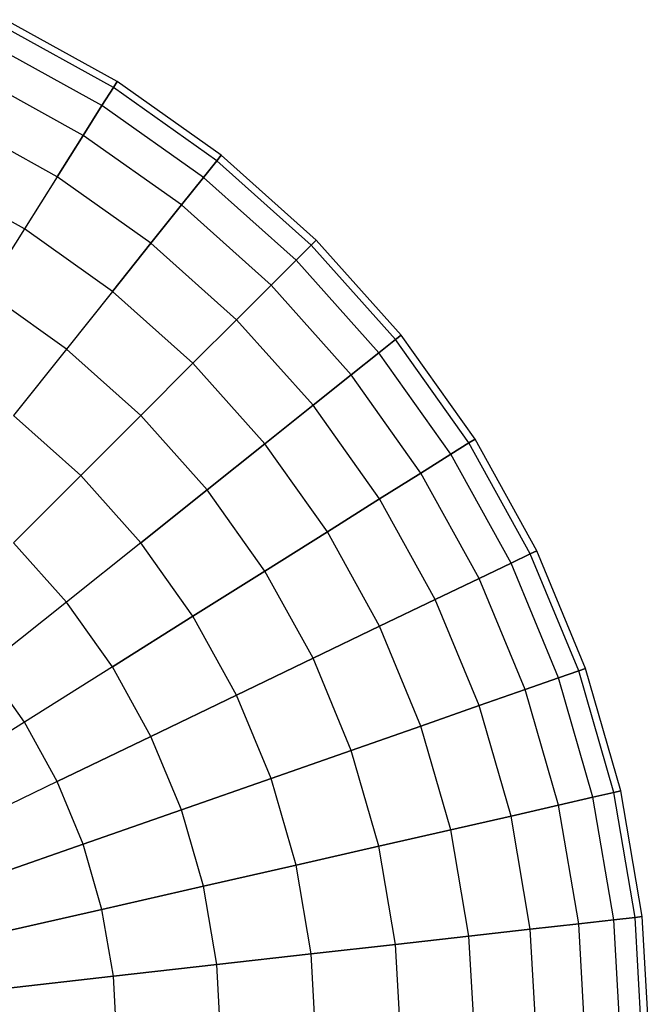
# Model space of a CAD drawing. Extents: x 0.2 to 44.2, y -21.9 to 24.
# Tile 239 of 239: x 34.4 to 38.8, y 14.2 to 21.1. Entities that reach past the tile are written whole.
import ezdxf

# ---------------------------------------------------------------- set-up
doc = ezdxf.new("R2010")
doc.units = 0
doc.header["$LTSCALE"] = 2.54
doc.layers.get('0').update_dxf_attribs({"color": 13, "linetype": 'CONTINUOUS'})

# ---------------------------------------------------------------- blocks, each defined once
blk = doc.blocks.new('GRUPUJ_1')
at = {"color": 0}
for p, q in [((34.8318, 42.6116, 33.837), (34.0515, 43.0428, 33.837)), ((34.8318, 42.6116, 32.0456), (34.0515, 43.0428, 32.0456)), ((34.8318, 42.6116, 33.837), (34.0515, 43.0428, 33.837)), ((34.8318, 42.6116, 32.0456), (34.0515, 43.0428, 32.0456)), ((34.8585, 42.6542, 32.9413), (34.0733, 43.0881, 32.9413)), ((34.8585, 42.6542, 32.9413), (34.0733, 43.0881, 32.9413)), ((34.7518, 42.4844, 34.7214), (33.9863, 42.9074, 34.7214)), ((34.7518, 42.4844, 31.1611), (33.9863, 42.9074, 31.1611)), ((34.7518, 42.4844, 31.1611), (33.9863, 42.9074, 31.1611)), ((34.7518, 42.4844, 34.7214), (33.9863, 42.9074, 34.7214)), ((34.6197, 42.2741, 35.5835), (33.8785, 42.6837, 35.5835)), ((34.6197, 42.2741, 30.299), (33.8785, 42.6837, 30.299)), ((34.6197, 42.2741, 30.299), (33.8785, 42.6837, 30.299)), ((34.6197, 42.2741, 35.5835), (33.8785, 42.6837, 35.5835)), ((34.8585, 42.6542, 32.9413), (34.8318, 42.6116, 32.0456)), ((34.8318, 42.6116, 33.837), (34.8585, 42.6542, 32.9413)), ((34.8585, 42.6542, 32.9413), (34.8318, 42.6116, 32.0456)), ((34.8318, 42.6116, 33.837), (34.8585, 42.6542, 32.9413)), ((35.5902, 42.135, 32.9413), (34.8585, 42.6542, 32.9413)), ((35.5902, 42.135, 32.9413), (34.8585, 42.6542, 32.9413)), ((34.7518, 42.4844, 34.7214), (34.8318, 42.6116, 33.837)), ((34.8318, 42.6116, 32.0456), (34.7518, 42.4844, 31.1611)), ((34.7518, 42.4844, 34.7214), (34.8318, 42.6116, 33.837)), ((34.8318, 42.6116, 32.0456), (34.7518, 42.4844, 31.1611)), ((35.5588, 42.0957, 32.0456), (34.8318, 42.6116, 32.0456)), ((35.5588, 42.0957, 33.837), (34.8318, 42.6116, 33.837)), ((35.5588, 42.0957, 33.837), (34.8318, 42.6116, 33.837)), ((35.5588, 42.0957, 32.0456), (34.8318, 42.6116, 32.0456)), ((34.7518, 42.4844, 31.1611), (34.6197, 42.2741, 30.299)), ((34.6197, 42.2741, 35.5835), (34.7518, 42.4844, 34.7214)), ((34.7518, 42.4844, 31.1611), (34.6197, 42.2741, 30.299)), ((34.6197, 42.2741, 35.5835), (34.7518, 42.4844, 34.7214)), ((35.4651, 41.9782, 31.1611), (34.7518, 42.4844, 31.1611)), ((35.4651, 41.9782, 31.1611), (34.7518, 42.4844, 31.1611)), ((35.4651, 41.9782, 34.7214), (34.7518, 42.4844, 34.7214)), ((35.4651, 41.9782, 34.7214), (34.7518, 42.4844, 34.7214)), ((34.437, 41.9834, 36.4123), (33.7296, 42.3744, 36.4123)), ((34.437, 41.9834, 36.4123), (33.7296, 42.3744, 36.4123)), ((34.437, 41.9834, 29.4702), (33.7296, 42.3744, 29.4702)), ((34.437, 41.9834, 29.4702), (33.7296, 42.3744, 29.4702)), ((34.437, 41.9834, 36.4123), (34.6197, 42.2741, 35.5835)), ((34.437, 41.9834, 36.4123), (34.6197, 42.2741, 35.5835)), ((34.6197, 42.2741, 30.299), (34.437, 41.9834, 29.4702)), ((34.6197, 42.2741, 30.299), (34.437, 41.9834, 29.4702)), ((35.3103, 41.7841, 30.299), (34.6197, 42.2741, 30.299)), ((35.3103, 41.7841, 35.5835), (34.6197, 42.2741, 35.5835)), ((35.3103, 41.7841, 35.5835), (34.6197, 42.2741, 35.5835)), ((35.3103, 41.7841, 30.299), (34.6197, 42.2741, 30.299)), ((35.5588, 42.0957, 33.837), (35.5902, 42.135, 32.9413)), ((35.5902, 42.135, 32.9413), (35.5588, 42.0957, 32.0456)), ((35.5588, 42.0957, 33.837), (35.5902, 42.135, 32.9413)), ((35.5902, 42.135, 32.9413), (35.5588, 42.0957, 32.0456)), ((36.2591, 41.5372, 32.9413), (35.5902, 42.135, 32.9413)), ((36.2591, 41.5372, 32.9413), (35.5902, 42.135, 32.9413)), ((35.5588, 42.0957, 32.0456), (35.4651, 41.9782, 31.1611)), ((35.4651, 41.9782, 34.7214), (35.5588, 42.0957, 33.837)), ((35.4651, 41.9782, 34.7214), (35.5588, 42.0957, 33.837)), ((35.5588, 42.0957, 32.0456), (35.4651, 41.9782, 31.1611)), ((36.2235, 41.5017, 33.837), (35.5588, 42.0957, 33.837)), ((36.2235, 41.5017, 33.837), (35.5588, 42.0957, 33.837)), ((36.2235, 41.5017, 32.0456), (35.5588, 42.0957, 32.0456)), ((36.2235, 41.5017, 32.0456), (35.5588, 42.0957, 32.0456)), ((34.2061, 41.6159, 37.1975), (33.5413, 41.9834, 37.1975)), ((34.2061, 41.6159, 37.1975), (33.5413, 41.9834, 37.1975)), ((34.2061, 41.6159, 28.685), (33.5413, 41.9834, 28.685)), ((34.2061, 41.6159, 28.685), (33.5413, 41.9834, 28.685)), ((34.437, 41.9834, 36.4123), (34.2061, 41.6159, 37.1975)), ((34.437, 41.9834, 36.4123), (34.2061, 41.6159, 37.1975)), ((34.437, 41.9834, 29.4702), (34.2061, 41.6159, 28.685)), ((34.437, 41.9834, 29.4702), (34.2061, 41.6159, 28.685)), ((35.0962, 41.5156, 36.4123), (34.437, 41.9834, 36.4123)), ((35.0962, 41.5156, 36.4123), (34.437, 41.9834, 36.4123)), ((35.0962, 41.5156, 29.4702), (34.437, 41.9834, 29.4702)), ((35.0962, 41.5156, 29.4702), (34.437, 41.9834, 29.4702)), ((35.4651, 41.9782, 31.1611), (35.3103, 41.7841, 30.299)), ((35.3103, 41.7841, 35.5835), (35.4651, 41.9782, 34.7214)), ((35.3103, 41.7841, 35.5835), (35.4651, 41.9782, 34.7214)), ((35.4651, 41.9782, 31.1611), (35.3103, 41.7841, 30.299)), ((36.1173, 41.3954, 34.7214), (35.4651, 41.9782, 34.7214)), ((36.1173, 41.3954, 31.1611), (35.4651, 41.9782, 31.1611)), ((36.1173, 41.3954, 34.7214), (35.4651, 41.9782, 34.7214)), ((36.1173, 41.3954, 31.1611), (35.4651, 41.9782, 31.1611)), ((35.0962, 41.5156, 36.4123), (35.3103, 41.7841, 35.5835)), ((35.3103, 41.7841, 30.299), (35.0962, 41.5156, 29.4702)), ((35.3103, 41.7841, 30.299), (35.0962, 41.5156, 29.4702)), ((35.0962, 41.5156, 36.4123), (35.3103, 41.7841, 35.5835)), ((35.9417, 41.2198, 30.299), (35.3103, 41.7841, 30.299)), ((35.9417, 41.2198, 35.5835), (35.3103, 41.7841, 35.5835)), ((35.9417, 41.2198, 35.5835), (35.3103, 41.7841, 35.5835)), ((35.9417, 41.2198, 30.299), (35.3103, 41.7841, 30.299)), ((34.2061, 41.6159, 37.1975), (33.9299, 41.1764, 37.9292)), ((34.2061, 41.6159, 37.1975), (33.9299, 41.1764, 37.9292)), ((34.2061, 41.6159, 28.685), (33.9299, 41.1764, 27.9534)), ((34.2061, 41.6159, 28.685), (33.9299, 41.1764, 27.9534)), ((34.8257, 41.1764, 37.1975), (34.2061, 41.6159, 37.1975)), ((34.8257, 41.1764, 37.1975), (34.2061, 41.6159, 37.1975)), ((34.8257, 41.1764, 28.685), (34.2061, 41.6159, 28.685)), ((34.8257, 41.1764, 28.685), (34.2061, 41.6159, 28.685)), ((34.8257, 41.1764, 37.1975), (35.0962, 41.5156, 36.4123)), ((35.0962, 41.5156, 29.4702), (34.8257, 41.1764, 28.685)), ((34.8257, 41.1764, 37.1975), (35.0962, 41.5156, 36.4123)), ((35.0962, 41.5156, 29.4702), (34.8257, 41.1764, 28.685)), ((35.6989, 40.977, 29.4702), (35.0962, 41.5156, 29.4702)), ((35.6989, 40.977, 29.4702), (35.0962, 41.5156, 29.4702)), ((35.6989, 40.977, 36.4123), (35.0962, 41.5156, 36.4123)), ((35.6989, 40.977, 36.4123), (35.0962, 41.5156, 36.4123)), ((36.2235, 41.5017, 33.837), (36.2591, 41.5372, 32.9413)), ((36.2591, 41.5372, 32.9413), (36.2235, 41.5017, 32.0456)), ((36.2591, 41.5372, 32.9413), (36.2235, 41.5017, 32.0456)), ((36.2235, 41.5017, 33.837), (36.2591, 41.5372, 32.9413)), ((36.8569, 40.8683, 32.9413), (36.2591, 41.5372, 32.9413)), ((36.8569, 40.8683, 32.9413), (36.2591, 41.5372, 32.9413)), ((36.1173, 41.3954, 34.7214), (36.2235, 41.5017, 33.837)), ((36.2235, 41.5017, 32.0456), (36.1173, 41.3954, 31.1611)), ((36.1173, 41.3954, 34.7214), (36.2235, 41.5017, 33.837)), ((36.2235, 41.5017, 32.0456), (36.1173, 41.3954, 31.1611)), ((36.8176, 40.837, 33.837), (36.2235, 41.5017, 33.837)), ((36.8176, 40.837, 32.0456), (36.2235, 41.5017, 32.0456)), ((36.8176, 40.837, 32.0456), (36.2235, 41.5017, 32.0456)), ((36.8176, 40.837, 33.837), (36.2235, 41.5017, 33.837)), ((35.9417, 41.2198, 35.5835), (36.1173, 41.3954, 34.7214)), ((35.9417, 41.2198, 35.5835), (36.1173, 41.3954, 34.7214)), ((36.1173, 41.3954, 31.1611), (35.9417, 41.2198, 30.299)), ((36.1173, 41.3954, 31.1611), (35.9417, 41.2198, 30.299)), ((36.7001, 40.7433, 34.7214), (36.1173, 41.3954, 34.7214)), ((36.7001, 40.7433, 34.7214), (36.1173, 41.3954, 34.7214)), ((36.7001, 40.7433, 31.1611), (36.1173, 41.3954, 31.1611)), ((36.7001, 40.7433, 31.1611), (36.1173, 41.3954, 31.1611)), ((34.502, 40.7705, 37.9292), (33.9299, 41.1764, 37.9292)), ((34.502, 40.7705, 37.9292), (33.9299, 41.1764, 37.9292)), ((34.502, 40.7705, 27.9534), (33.9299, 41.1764, 27.9534)), ((34.502, 40.7705, 27.9534), (33.9299, 41.1764, 27.9534)), ((34.8257, 41.1764, 37.1975), (34.502, 40.7705, 37.9292)), ((34.8257, 41.1764, 37.1975), (34.502, 40.7705, 37.9292)), ((34.8257, 41.1764, 28.685), (34.502, 40.7705, 27.9534)), ((34.8257, 41.1764, 28.685), (34.502, 40.7705, 27.9534)), ((35.3921, 40.6702, 37.1975), (34.8257, 41.1764, 37.1975)), ((35.3921, 40.6702, 28.685), (34.8257, 41.1764, 28.685)), ((35.3921, 40.6702, 37.1975), (34.8257, 41.1764, 37.1975)), ((35.3921, 40.6702, 28.685), (34.8257, 41.1764, 28.685)), ((35.9417, 41.2198, 30.299), (35.6989, 40.977, 29.4702)), ((35.6989, 40.977, 36.4123), (35.9417, 41.2198, 35.5835)), ((35.6989, 40.977, 36.4123), (35.9417, 41.2198, 35.5835)), ((35.9417, 41.2198, 30.299), (35.6989, 40.977, 29.4702)), ((36.5059, 40.5884, 35.5835), (35.9417, 41.2198, 35.5835)), ((36.5059, 40.5884, 35.5835), (35.9417, 41.2198, 35.5835)), ((36.5059, 40.5884, 30.299), (35.9417, 41.2198, 30.299)), ((36.5059, 40.5884, 30.299), (35.9417, 41.2198, 30.299)), ((35.3921, 40.6702, 37.1975), (35.6989, 40.977, 36.4123)), ((35.6989, 40.977, 29.4702), (35.3921, 40.6702, 28.685)), ((35.3921, 40.6702, 37.1975), (35.6989, 40.977, 36.4123)), ((35.6989, 40.977, 29.4702), (35.3921, 40.6702, 28.685)), ((36.2375, 40.3744, 36.4123), (35.6989, 40.977, 36.4123)), ((36.2375, 40.3744, 36.4123), (35.6989, 40.977, 36.4123)), ((36.2375, 40.3744, 29.4702), (35.6989, 40.977, 29.4702)), ((36.2375, 40.3744, 29.4702), (35.6989, 40.977, 29.4702)), ((36.7001, 40.7433, 34.7214), (36.8176, 40.837, 33.837)), ((36.8176, 40.837, 32.0456), (36.7001, 40.7433, 31.1611)), ((36.8176, 40.837, 32.0456), (36.7001, 40.7433, 31.1611)), ((36.7001, 40.7433, 34.7214), (36.8176, 40.837, 33.837)), ((36.8569, 40.8683, 32.9413), (36.8176, 40.837, 32.0456)), ((36.8569, 40.8683, 32.9413), (36.8176, 40.837, 32.0456)), ((36.8176, 40.837, 33.837), (36.8569, 40.8683, 32.9413)), ((36.8176, 40.837, 33.837), (36.8569, 40.8683, 32.9413)), ((37.3335, 40.1099, 32.0456), (36.8176, 40.837, 32.0456)), ((37.3335, 40.1099, 32.0456), (36.8176, 40.837, 32.0456)), ((37.3335, 40.1099, 33.837), (36.8176, 40.837, 33.837)), ((37.3335, 40.1099, 33.837), (36.8176, 40.837, 33.837)), ((37.3761, 40.1367, 32.9413), (36.8569, 40.8683, 32.9413)), ((37.3761, 40.1367, 32.9413), (36.8569, 40.8683, 32.9413)), ((34.502, 40.7705, 37.9292), (34.1293, 40.3031, 38.5981)), ((34.502, 40.7705, 37.9292), (34.1293, 40.3031, 38.5981)), ((34.502, 40.7705, 27.9534), (34.1293, 40.3031, 27.2844)), ((34.502, 40.7705, 27.9534), (34.1293, 40.3031, 27.2844)), ((35.025, 40.3031, 37.9292), (34.502, 40.7705, 37.9292)), ((35.025, 40.3031, 37.9292), (34.502, 40.7705, 37.9292)), ((35.025, 40.3031, 27.9534), (34.502, 40.7705, 27.9534)), ((35.025, 40.3031, 27.9534), (34.502, 40.7705, 27.9534)), ((36.5059, 40.5884, 35.5835), (36.7001, 40.7433, 34.7214)), ((36.7001, 40.7433, 31.1611), (36.5059, 40.5884, 30.299)), ((36.7001, 40.7433, 31.1611), (36.5059, 40.5884, 30.299)), ((36.5059, 40.5884, 35.5835), (36.7001, 40.7433, 34.7214)), ((37.2062, 40.0299, 31.1611), (36.7001, 40.7433, 31.1611)), ((37.2062, 40.0299, 31.1611), (36.7001, 40.7433, 31.1611)), ((37.2062, 40.0299, 34.7214), (36.7001, 40.7433, 34.7214)), ((37.2062, 40.0299, 34.7214), (36.7001, 40.7433, 34.7214)), ((35.025, 40.3031, 37.9292), (35.3921, 40.6702, 37.1975)), ((35.025, 40.3031, 37.9292), (35.3921, 40.6702, 37.1975)), ((35.3921, 40.6702, 28.685), (35.025, 40.3031, 27.9534)), ((35.3921, 40.6702, 28.685), (35.025, 40.3031, 27.9534)), ((35.8982, 40.1038, 37.1975), (35.3921, 40.6702, 37.1975)), ((35.8982, 40.1038, 37.1975), (35.3921, 40.6702, 37.1975)), ((35.8982, 40.1038, 28.685), (35.3921, 40.6702, 28.685)), ((35.8982, 40.1038, 28.685), (35.3921, 40.6702, 28.685)), ((36.2375, 40.3744, 36.4123), (36.5059, 40.5884, 35.5835)), ((36.5059, 40.5884, 30.299), (36.2375, 40.3744, 29.4702)), ((36.5059, 40.5884, 30.299), (36.2375, 40.3744, 29.4702)), ((36.2375, 40.3744, 36.4123), (36.5059, 40.5884, 35.5835)), ((36.9959, 39.8978, 30.299), (36.5059, 40.5884, 30.299)), ((36.9959, 39.8978, 30.299), (36.5059, 40.5884, 30.299)), ((36.9959, 39.8978, 35.5835), (36.5059, 40.5884, 35.5835)), ((36.9959, 39.8978, 35.5835), (36.5059, 40.5884, 35.5835)), ((35.8982, 40.1038, 37.1975), (36.2375, 40.3744, 36.4123)), ((35.8982, 40.1038, 37.1975), (36.2375, 40.3744, 36.4123)), ((36.2375, 40.3744, 29.4702), (35.8982, 40.1038, 28.685)), ((36.2375, 40.3744, 29.4702), (35.8982, 40.1038, 28.685)), ((36.7052, 39.7152, 36.4123), (36.2375, 40.3744, 36.4123)), ((36.7052, 39.7152, 29.4702), (36.2375, 40.3744, 29.4702)), ((36.7052, 39.7152, 29.4702), (36.2375, 40.3744, 29.4702)), ((36.7052, 39.7152, 36.4123), (36.2375, 40.3744, 36.4123)), ((34.6023, 39.8804, 38.5981), (34.1293, 40.3031, 38.5981)), ((34.6023, 39.8804, 38.5981), (34.1293, 40.3031, 38.5981)), ((34.6023, 39.8804, 27.2844), (34.1293, 40.3031, 27.2844)), ((34.6023, 39.8804, 27.2844), (34.1293, 40.3031, 27.2844)), ((35.025, 40.3031, 37.9292), (34.6023, 39.8804, 38.5981)), ((35.025, 40.3031, 37.9292), (34.6023, 39.8804, 38.5981)), ((35.025, 40.3031, 27.9534), (34.6023, 39.8804, 27.2844)), ((35.025, 40.3031, 27.9534), (34.6023, 39.8804, 27.2844)), ((35.4923, 39.7801, 37.9292), (35.025, 40.3031, 37.9292)), ((35.4923, 39.7801, 37.9292), (35.025, 40.3031, 37.9292)), ((35.4923, 39.7801, 27.9534), (35.025, 40.3031, 27.9534)), ((35.4923, 39.7801, 27.9534), (35.025, 40.3031, 27.9534)), ((37.3761, 40.1367, 32.9413), (37.3335, 40.1099, 32.0456)), ((37.3335, 40.1099, 33.837), (37.3761, 40.1367, 32.9413)), ((37.3761, 40.1367, 32.9413), (37.3335, 40.1099, 32.0456)), ((37.3335, 40.1099, 33.837), (37.3761, 40.1367, 32.9413)), ((37.81, 39.3515, 32.9413), (37.3761, 40.1367, 32.9413)), ((37.81, 39.3515, 32.9413), (37.3761, 40.1367, 32.9413)), ((35.4923, 39.7801, 37.9292), (35.8982, 40.1038, 37.1975)), ((35.8982, 40.1038, 28.685), (35.4923, 39.7801, 27.9534)), ((35.8982, 40.1038, 28.685), (35.4923, 39.7801, 27.9534)), ((35.4923, 39.7801, 37.9292), (35.8982, 40.1038, 37.1975)), ((36.3378, 39.4843, 37.1975), (35.8982, 40.1038, 37.1975)), ((36.3378, 39.4843, 28.685), (35.8982, 40.1038, 28.685)), ((36.3378, 39.4843, 28.685), (35.8982, 40.1038, 28.685)), ((36.3378, 39.4843, 37.1975), (35.8982, 40.1038, 37.1975)), ((37.3335, 40.1099, 32.0456), (37.2062, 40.0299, 31.1611)), ((37.3335, 40.1099, 32.0456), (37.2062, 40.0299, 31.1611)), ((37.2062, 40.0299, 34.7214), (37.3335, 40.1099, 33.837)), ((37.2062, 40.0299, 34.7214), (37.3335, 40.1099, 33.837)), ((37.7647, 39.3296, 32.0456), (37.3335, 40.1099, 32.0456)), ((37.7647, 39.3296, 32.0456), (37.3335, 40.1099, 32.0456)), ((37.7647, 39.3296, 33.837), (37.3335, 40.1099, 33.837)), ((37.7647, 39.3296, 33.837), (37.3335, 40.1099, 33.837)), ((37.2062, 40.0299, 31.1611), (36.9959, 39.8978, 30.299)), ((36.9959, 39.8978, 35.5835), (37.2062, 40.0299, 34.7214)), ((36.9959, 39.8978, 35.5835), (37.2062, 40.0299, 34.7214)), ((37.2062, 40.0299, 31.1611), (36.9959, 39.8978, 30.299)), ((37.6293, 39.2644, 31.1611), (37.2062, 40.0299, 31.1611)), ((37.6293, 39.2644, 34.7214), (37.2062, 40.0299, 34.7214)), ((37.6293, 39.2644, 31.1611), (37.2062, 40.0299, 31.1611)), ((37.6293, 39.2644, 34.7214), (37.2062, 40.0299, 34.7214)), ((34.6023, 39.8804, 38.5981), (34.1293, 39.4074, 39.1959)), ((34.6023, 39.8804, 38.5981), (34.1293, 39.4074, 39.1959)), ((34.6023, 39.8804, 27.2844), (34.1293, 39.4074, 26.6866)), ((34.6023, 39.8804, 27.2844), (34.1293, 39.4074, 26.6866)), ((35.025, 39.4074, 38.5981), (34.6023, 39.8804, 38.5981)), ((35.025, 39.4074, 38.5981), (34.6023, 39.8804, 38.5981)), ((35.025, 39.4074, 27.2844), (34.6023, 39.8804, 27.2844)), ((35.025, 39.4074, 27.2844), (34.6023, 39.8804, 27.2844)), ((36.9959, 39.8978, 30.299), (36.7052, 39.7152, 29.4702)), ((36.7052, 39.7152, 36.4123), (36.9959, 39.8978, 35.5835)), ((36.9959, 39.8978, 30.299), (36.7052, 39.7152, 29.4702)), ((36.7052, 39.7152, 36.4123), (36.9959, 39.8978, 35.5835)), ((37.4055, 39.1567, 30.299), (36.9959, 39.8978, 30.299)), ((37.4055, 39.1567, 35.5835), (36.9959, 39.8978, 35.5835)), ((37.4055, 39.1567, 30.299), (36.9959, 39.8978, 30.299)), ((37.4055, 39.1567, 35.5835), (36.9959, 39.8978, 35.5835)), ((35.025, 39.4074, 38.5981), (35.4923, 39.7801, 37.9292)), ((35.025, 39.4074, 38.5981), (35.4923, 39.7801, 37.9292)), ((35.4923, 39.7801, 27.9534), (35.025, 39.4074, 27.2844)), ((35.4923, 39.7801, 27.9534), (35.025, 39.4074, 27.2844)), ((35.8982, 39.2081, 37.9292), (35.4923, 39.7801, 37.9292)), ((35.8982, 39.2081, 27.9534), (35.4923, 39.7801, 27.9534)), ((35.8982, 39.2081, 27.9534), (35.4923, 39.7801, 27.9534)), ((35.8982, 39.2081, 37.9292), (35.4923, 39.7801, 37.9292)), ((36.3378, 39.4843, 37.1975), (36.7052, 39.7152, 36.4123)), ((36.7052, 39.7152, 29.4702), (36.3378, 39.4843, 28.685)), ((36.3378, 39.4843, 37.1975), (36.7052, 39.7152, 36.4123)), ((36.7052, 39.7152, 29.4702), (36.3378, 39.4843, 28.685)), ((37.0962, 39.0077, 29.4702), (36.7052, 39.7152, 29.4702)), ((37.0962, 39.0077, 36.4123), (36.7052, 39.7152, 36.4123)), ((37.0962, 39.0077, 29.4702), (36.7052, 39.7152, 29.4702)), ((37.0962, 39.0077, 36.4123), (36.7052, 39.7152, 36.4123)), ((36.3378, 39.4843, 28.685), (35.8982, 39.2081, 27.9534)), ((36.3378, 39.4843, 28.685), (35.8982, 39.2081, 27.9534)), ((35.8982, 39.2081, 37.9292), (36.3378, 39.4843, 37.1975)), ((35.8982, 39.2081, 37.9292), (36.3378, 39.4843, 37.1975)), ((36.7052, 38.8194, 28.685), (36.3378, 39.4843, 28.685)), ((36.7052, 38.8194, 37.1975), (36.3378, 39.4843, 37.1975)), ((36.7052, 38.8194, 37.1975), (36.3378, 39.4843, 37.1975)), ((36.7052, 38.8194, 28.685), (36.3378, 39.4843, 28.685)), ((34.502, 38.9903, 39.1959), (34.1293, 39.4074, 39.1959)), ((34.502, 38.9903, 39.1959), (34.1293, 39.4074, 39.1959)), ((34.502, 38.9903, 26.6866), (34.1293, 39.4074, 26.6866)), ((34.502, 38.9903, 26.6866), (34.1293, 39.4074, 26.6866)), ((35.025, 39.4074, 38.5981), (34.502, 38.9903, 39.1959)), ((35.025, 39.4074, 38.5981), (34.502, 38.9903, 39.1959)), ((35.025, 39.4074, 27.2844), (34.502, 38.9903, 26.6866)), ((35.025, 39.4074, 27.2844), (34.502, 38.9903, 26.6866)), ((35.3921, 38.89, 38.5981), (35.025, 39.4074, 38.5981)), ((35.3921, 38.89, 38.5981), (35.025, 39.4074, 38.5981)), ((35.3921, 38.89, 27.2844), (35.025, 39.4074, 27.2844)), ((35.3921, 38.89, 27.2844), (35.025, 39.4074, 27.2844)), ((37.7647, 39.3296, 32.0456), (37.6293, 39.2644, 31.1611)), ((37.6293, 39.2644, 34.7214), (37.7647, 39.3296, 33.837)), ((37.7647, 39.3296, 32.0456), (37.6293, 39.2644, 31.1611)), ((37.6293, 39.2644, 34.7214), (37.7647, 39.3296, 33.837)), ((37.81, 39.3515, 32.9413), (37.7647, 39.3296, 32.0456)), ((37.7647, 39.3296, 33.837), (37.81, 39.3515, 32.9413)), ((37.7647, 39.3296, 33.837), (37.81, 39.3515, 32.9413)), ((37.81, 39.3515, 32.9413), (37.7647, 39.3296, 32.0456)), ((38.1058, 38.506, 32.0456), (37.7647, 39.3296, 32.0456)), ((38.1058, 38.506, 33.837), (37.7647, 39.3296, 33.837)), ((38.1058, 38.506, 33.837), (37.7647, 39.3296, 33.837)), ((38.1058, 38.506, 32.0456), (37.7647, 39.3296, 32.0456)), ((38.1533, 38.5226, 32.9413), (37.81, 39.3515, 32.9413)), ((38.1533, 38.5226, 32.9413), (37.81, 39.3515, 32.9413)), ((37.4055, 39.1567, 35.5835), (37.6293, 39.2644, 34.7214)), ((37.6293, 39.2644, 31.1611), (37.4055, 39.1567, 30.299)), ((37.6293, 39.2644, 31.1611), (37.4055, 39.1567, 30.299)), ((37.4055, 39.1567, 35.5835), (37.6293, 39.2644, 34.7214)), ((37.964, 38.4564, 31.1611), (37.6293, 39.2644, 31.1611)), ((37.964, 38.4564, 34.7214), (37.6293, 39.2644, 34.7214)), ((37.964, 38.4564, 31.1611), (37.6293, 39.2644, 31.1611)), ((37.964, 38.4564, 34.7214), (37.6293, 39.2644, 34.7214)), ((35.3921, 38.89, 38.5981), (35.8982, 39.2081, 37.9292)), ((35.8982, 39.2081, 27.9534), (35.3921, 38.89, 27.2844)), ((35.3921, 38.89, 38.5981), (35.8982, 39.2081, 37.9292)), ((35.8982, 39.2081, 27.9534), (35.3921, 38.89, 27.2844)), ((36.2375, 38.5942, 37.9292), (35.8982, 39.2081, 37.9292)), ((36.2375, 38.5942, 27.9534), (35.8982, 39.2081, 27.9534)), ((36.2375, 38.5942, 37.9292), (35.8982, 39.2081, 37.9292)), ((36.2375, 38.5942, 27.9534), (35.8982, 39.2081, 27.9534)), ((37.4055, 39.1567, 30.299), (37.0962, 39.0077, 29.4702)), ((37.0962, 39.0077, 36.4123), (37.4055, 39.1567, 35.5835)), ((37.4055, 39.1567, 30.299), (37.0962, 39.0077, 29.4702)), ((37.0962, 39.0077, 36.4123), (37.4055, 39.1567, 35.5835)), ((37.7296, 38.3744, 30.299), (37.4055, 39.1567, 30.299)), ((37.7296, 38.3744, 30.299), (37.4055, 39.1567, 30.299)), ((37.7296, 38.3744, 35.5835), (37.4055, 39.1567, 35.5835)), ((37.7296, 38.3744, 35.5835), (37.4055, 39.1567, 35.5835)), ((34.502, 38.9903, 39.1959), (33.9299, 38.5341, 39.7151)), ((34.502, 38.9903, 39.1959), (33.9299, 38.5341, 39.7151)), ((34.502, 38.9903, 26.6866), (33.9299, 38.5341, 26.1675)), ((34.502, 38.9903, 26.6866), (33.9299, 38.5341, 26.1675)), ((34.8257, 38.5341, 39.1959), (34.502, 38.9903, 39.1959)), ((34.8257, 38.5341, 39.1959), (34.502, 38.9903, 39.1959)), ((34.8257, 38.5341, 26.6866), (34.502, 38.9903, 26.6866)), ((34.8257, 38.5341, 26.6866), (34.502, 38.9903, 26.6866)), ((36.7052, 38.8194, 37.1975), (37.0962, 39.0077, 36.4123)), ((36.7052, 38.8194, 37.1975), (37.0962, 39.0077, 36.4123)), ((37.0962, 39.0077, 29.4702), (36.7052, 38.8194, 28.685)), ((37.0962, 39.0077, 29.4702), (36.7052, 38.8194, 28.685)), ((37.4055, 38.261, 36.4123), (37.0962, 39.0077, 36.4123)), ((37.4055, 38.261, 29.4702), (37.0962, 39.0077, 29.4702)), ((37.4055, 38.261, 36.4123), (37.0962, 39.0077, 36.4123)), ((37.4055, 38.261, 29.4702), (37.0962, 39.0077, 29.4702)), ((34.8257, 38.5341, 39.1959), (35.3921, 38.89, 38.5981)), ((35.3921, 38.89, 27.2844), (34.8257, 38.5341, 26.6866)), ((34.8257, 38.5341, 39.1959), (35.3921, 38.89, 38.5981)), ((35.3921, 38.89, 27.2844), (34.8257, 38.5341, 26.6866)), ((35.6989, 38.3348, 38.5981), (35.3921, 38.89, 38.5981)), ((35.6989, 38.3348, 27.2844), (35.3921, 38.89, 27.2844)), ((35.6989, 38.3348, 38.5981), (35.3921, 38.89, 38.5981)), ((35.6989, 38.3348, 27.2844), (35.3921, 38.89, 27.2844)), ((36.7052, 38.8194, 28.685), (36.2375, 38.5942, 27.9534)), ((36.2375, 38.5942, 37.9292), (36.7052, 38.8194, 37.1975)), ((36.2375, 38.5942, 37.9292), (36.7052, 38.8194, 37.1975)), ((36.7052, 38.8194, 28.685), (36.2375, 38.5942, 27.9534)), ((36.9959, 38.1176, 37.1975), (36.7052, 38.8194, 37.1975)), ((36.9959, 38.1176, 37.1975), (36.7052, 38.8194, 37.1975)), ((36.9959, 38.1176, 28.685), (36.7052, 38.8194, 28.685)), ((36.9959, 38.1176, 28.685), (36.7052, 38.8194, 28.685)), ((34.2061, 38.1449, 39.7151), (33.9299, 38.5341, 39.7151)), ((34.2061, 38.1449, 39.7151), (33.9299, 38.5341, 39.7151)), ((34.2061, 38.1449, 26.1675), (33.9299, 38.5341, 26.1675)), ((34.2061, 38.1449, 26.1675), (33.9299, 38.5341, 26.1675)), ((34.8257, 38.5341, 39.1959), (34.2061, 38.1449, 39.7151)), ((34.8257, 38.5341, 39.1959), (34.2061, 38.1449, 39.7151)), ((34.8257, 38.5341, 26.6866), (34.2061, 38.1449, 26.1675)), ((34.8257, 38.5341, 26.6866), (34.2061, 38.1449, 26.1675)), ((35.0962, 38.0446, 39.1959), (34.8257, 38.5341, 39.1959)), ((35.0962, 38.0446, 26.6866), (34.8257, 38.5341, 26.6866)), ((35.0962, 38.0446, 39.1959), (34.8257, 38.5341, 39.1959)), ((35.0962, 38.0446, 26.6866), (34.8257, 38.5341, 26.6866)), ((35.6989, 38.3348, 38.5981), (36.2375, 38.5942, 37.9292)), ((36.2375, 38.5942, 27.9534), (35.6989, 38.3348, 27.2844)), ((35.6989, 38.3348, 38.5981), (36.2375, 38.5942, 37.9292)), ((36.2375, 38.5942, 27.9534), (35.6989, 38.3348, 27.2844)), ((36.5059, 37.9462, 37.9292), (36.2375, 38.5942, 37.9292)), ((36.5059, 37.9462, 37.9292), (36.2375, 38.5942, 37.9292)), ((36.5059, 37.9462, 27.9534), (36.2375, 38.5942, 27.9534)), ((36.5059, 37.9462, 27.9534), (36.2375, 38.5942, 27.9534)), ((37.964, 38.4564, 31.1611), (37.7296, 38.3744, 30.299)), ((37.7296, 38.3744, 35.5835), (37.964, 38.4564, 34.7214)), ((37.7296, 38.3744, 35.5835), (37.964, 38.4564, 34.7214)), ((37.964, 38.4564, 31.1611), (37.7296, 38.3744, 30.299)), ((38.1058, 38.506, 32.0456), (37.964, 38.4564, 31.1611)), ((37.964, 38.4564, 34.7214), (38.1058, 38.506, 33.837)), ((38.1058, 38.506, 32.0456), (37.964, 38.4564, 31.1611)), ((37.964, 38.4564, 34.7214), (38.1058, 38.506, 33.837)), ((38.2061, 37.6159, 31.1611), (37.964, 38.4564, 31.1611)), ((38.2061, 37.6159, 34.7214), (37.964, 38.4564, 34.7214)), ((38.2061, 37.6159, 34.7214), (37.964, 38.4564, 34.7214)), ((38.2061, 37.6159, 31.1611), (37.964, 38.4564, 31.1611)), ((38.1058, 38.506, 33.837), (38.1533, 38.5226, 32.9413)), ((38.1533, 38.5226, 32.9413), (38.1058, 38.506, 32.0456)), ((38.1533, 38.5226, 32.9413), (38.1058, 38.506, 32.0456)), ((38.1058, 38.506, 33.837), (38.1533, 38.5226, 32.9413)), ((38.3526, 37.6494, 32.0456), (38.1058, 38.506, 32.0456)), ((38.3526, 37.6494, 33.837), (38.1058, 38.506, 33.837)), ((38.3526, 37.6494, 32.0456), (38.1058, 38.506, 32.0456)), ((38.3526, 37.6494, 33.837), (38.1058, 38.506, 33.837)), ((38.4017, 37.6606, 32.9413), (38.1533, 38.5226, 32.9413)), ((38.4017, 37.6606, 32.9413), (38.1533, 38.5226, 32.9413)), ((35.0962, 38.0446, 39.1959), (35.6989, 38.3348, 38.5981)), ((35.0962, 38.0446, 39.1959), (35.6989, 38.3348, 38.5981)), ((35.6989, 38.3348, 27.2844), (35.0962, 38.0446, 26.6866)), ((35.6989, 38.3348, 27.2844), (35.0962, 38.0446, 26.6866)), ((35.9417, 37.7487, 38.5981), (35.6989, 38.3348, 38.5981)), ((35.9417, 37.7487, 38.5981), (35.6989, 38.3348, 38.5981)), ((35.9417, 37.7487, 27.2844), (35.6989, 38.3348, 27.2844)), ((35.9417, 37.7487, 27.2844), (35.6989, 38.3348, 27.2844)), ((37.7296, 38.3744, 30.299), (37.4055, 38.261, 29.4702)), ((37.4055, 38.261, 36.4123), (37.7296, 38.3744, 35.5835)), ((37.4055, 38.261, 36.4123), (37.7296, 38.3744, 35.5835)), ((37.7296, 38.3744, 30.299), (37.4055, 38.261, 29.4702)), ((37.964, 37.5607, 35.5835), (37.7296, 38.3744, 35.5835)), ((37.964, 37.5607, 30.299), (37.7296, 38.3744, 30.299)), ((37.964, 37.5607, 35.5835), (37.7296, 38.3744, 35.5835)), ((37.964, 37.5607, 30.299), (37.7296, 38.3744, 30.299)), ((36.9959, 38.1176, 37.1975), (37.4055, 38.261, 36.4123)), ((37.4055, 38.261, 29.4702), (36.9959, 38.1176, 28.685)), ((36.9959, 38.1176, 37.1975), (37.4055, 38.261, 36.4123)), ((37.4055, 38.261, 29.4702), (36.9959, 38.1176, 28.685)), ((37.6293, 37.4843, 36.4123), (37.4055, 38.261, 36.4123)), ((37.6293, 37.4843, 36.4123), (37.4055, 38.261, 36.4123)), ((37.6293, 37.4843, 29.4702), (37.4055, 38.261, 29.4702)), ((37.6293, 37.4843, 29.4702), (37.4055, 38.261, 29.4702)), ((34.2061, 38.1449, 39.7151), (33.5413, 37.7271, 40.149)), ((34.2061, 38.1449, 39.7151), (33.5413, 37.7271, 40.149)), ((34.2061, 38.1449, 26.1675), (33.5413, 37.7271, 25.7335)), ((34.2061, 38.1449, 26.1675), (33.5413, 37.7271, 25.7335)), ((34.437, 37.7271, 39.7151), (34.2061, 38.1449, 39.7151)), ((34.437, 37.7271, 39.7151), (34.2061, 38.1449, 39.7151)), ((34.437, 37.7271, 26.1675), (34.2061, 38.1449, 26.1675)), ((34.437, 37.7271, 26.1675), (34.2061, 38.1449, 26.1675)), ((36.5059, 37.9462, 37.9292), (36.9959, 38.1176, 37.1975)), ((36.9959, 38.1176, 28.685), (36.5059, 37.9462, 27.9534)), ((36.9959, 38.1176, 28.685), (36.5059, 37.9462, 27.9534)), ((36.5059, 37.9462, 37.9292), (36.9959, 38.1176, 37.1975)), ((37.2062, 37.3877, 37.1975), (36.9959, 38.1176, 37.1975)), ((37.2062, 37.3877, 28.685), (36.9959, 38.1176, 28.685)), ((37.2062, 37.3877, 37.1975), (36.9959, 38.1176, 37.1975)), ((37.2062, 37.3877, 28.685), (36.9959, 38.1176, 28.685)), ((34.437, 37.7271, 39.7151), (35.0962, 38.0446, 39.1959)), ((35.0962, 38.0446, 26.6866), (34.437, 37.7271, 26.1675)), ((34.437, 37.7271, 39.7151), (35.0962, 38.0446, 39.1959)), ((35.0962, 38.0446, 26.6866), (34.437, 37.7271, 26.1675)), ((35.3103, 37.5278, 39.1959), (35.0962, 38.0446, 39.1959)), ((35.3103, 37.5278, 39.1959), (35.0962, 38.0446, 39.1959)), ((35.3103, 37.5278, 26.6866), (35.0962, 38.0446, 26.6866)), ((35.3103, 37.5278, 26.6866), (35.0962, 38.0446, 26.6866)), ((35.9417, 37.7487, 38.5981), (36.5059, 37.9462, 37.9292)), ((36.5059, 37.9462, 27.9534), (35.9417, 37.7487, 27.2844)), ((36.5059, 37.9462, 27.9534), (35.9417, 37.7487, 27.2844)), ((35.9417, 37.7487, 38.5981), (36.5059, 37.9462, 37.9292)), ((36.7001, 37.2722, 27.9534), (36.5059, 37.9462, 27.9534)), ((36.7001, 37.2722, 27.9534), (36.5059, 37.9462, 27.9534)), ((36.7001, 37.2722, 37.9292), (36.5059, 37.9462, 37.9292)), ((36.7001, 37.2722, 37.9292), (36.5059, 37.9462, 37.9292)), ((34.437, 37.7271, 39.7151), (33.7296, 37.3864, 40.149)), ((34.437, 37.7271, 39.7151), (33.7296, 37.3864, 40.149)), ((34.437, 37.7271, 26.1675), (33.7296, 37.3864, 25.7335)), ((34.437, 37.7271, 26.1675), (33.7296, 37.3864, 25.7335)), ((34.6197, 37.2861, 39.7151), (34.437, 37.7271, 39.7151)), ((34.6197, 37.2861, 39.7151), (34.437, 37.7271, 39.7151)), ((34.6197, 37.2861, 26.1675), (34.437, 37.7271, 26.1675)), ((34.6197, 37.2861, 26.1675), (34.437, 37.7271, 26.1675)), ((35.3103, 37.5278, 39.1959), (35.9417, 37.7487, 38.5981)), ((35.9417, 37.7487, 27.2844), (35.3103, 37.5278, 26.6866)), ((35.9417, 37.7487, 27.2844), (35.3103, 37.5278, 26.6866)), ((35.3103, 37.5278, 39.1959), (35.9417, 37.7487, 38.5981)), ((36.1173, 37.1392, 27.2844), (35.9417, 37.7487, 27.2844)), ((36.1173, 37.1392, 27.2844), (35.9417, 37.7487, 27.2844)), ((36.1173, 37.1392, 38.5981), (35.9417, 37.7487, 38.5981)), ((36.1173, 37.1392, 38.5981), (35.9417, 37.7487, 38.5981)), ((38.3526, 37.6494, 33.837), (38.2061, 37.6159, 34.7214)), ((38.2061, 37.6159, 31.1611), (38.3526, 37.6494, 32.0456)), ((38.2061, 37.6159, 31.1611), (38.3526, 37.6494, 32.0456)), ((38.3526, 37.6494, 33.837), (38.2061, 37.6159, 34.7214)), ((38.3526, 37.6494, 32.0456), (38.4017, 37.6606, 32.9413)), ((38.4017, 37.6606, 32.9413), (38.3526, 37.6494, 33.837)), ((38.3526, 37.6494, 32.0456), (38.4017, 37.6606, 32.9413)), ((38.4017, 37.6606, 32.9413), (38.3526, 37.6494, 33.837)), ((38.502, 36.7705, 33.837), (38.3526, 37.6494, 33.837)), ((38.502, 36.7705, 32.0456), (38.3526, 37.6494, 32.0456)), ((38.502, 36.7705, 33.837), (38.3526, 37.6494, 33.837)), ((38.502, 36.7705, 32.0456), (38.3526, 37.6494, 32.0456)), ((38.552, 36.7761, 32.9413), (38.4017, 37.6606, 32.9413)), ((38.552, 36.7761, 32.9413), (38.4017, 37.6606, 32.9413)), ((37.6293, 37.4843, 29.4702), (37.964, 37.5607, 30.299)), ((37.964, 37.5607, 35.5835), (37.6293, 37.4843, 36.4123)), ((37.964, 37.5607, 35.5835), (37.6293, 37.4843, 36.4123)), ((37.6293, 37.4843, 29.4702), (37.964, 37.5607, 30.299)), ((37.964, 37.5607, 30.299), (38.2061, 37.6159, 31.1611)), ((38.2061, 37.6159, 34.7214), (37.964, 37.5607, 35.5835)), ((38.2061, 37.6159, 34.7214), (37.964, 37.5607, 35.5835)), ((37.964, 37.5607, 30.299), (38.2061, 37.6159, 31.1611)), ((38.1058, 36.7258, 30.299), (37.964, 37.5607, 30.299)), ((38.1058, 36.7258, 30.299), (37.964, 37.5607, 30.299)), ((38.1058, 36.7258, 35.5835), (37.964, 37.5607, 35.5835)), ((38.1058, 36.7258, 35.5835), (37.964, 37.5607, 35.5835)), ((38.3526, 36.7537, 34.7214), (38.2061, 37.6159, 34.7214)), ((38.3526, 36.7537, 31.1611), (38.2061, 37.6159, 31.1611)), ((38.3526, 36.7537, 31.1611), (38.2061, 37.6159, 31.1611)), ((38.3526, 36.7537, 34.7214), (38.2061, 37.6159, 34.7214)), ((34.6197, 37.2861, 39.7151), (35.3103, 37.5278, 39.1959)), ((35.3103, 37.5278, 26.6866), (34.6197, 37.2861, 26.1675)), ((35.3103, 37.5278, 26.6866), (34.6197, 37.2861, 26.1675)), ((34.6197, 37.2861, 39.7151), (35.3103, 37.5278, 39.1959)), ((35.4651, 36.9903, 26.6866), (35.3103, 37.5278, 26.6866)), ((35.4651, 36.9903, 26.6866), (35.3103, 37.5278, 26.6866)), ((35.4651, 36.9903, 39.1959), (35.3103, 37.5278, 39.1959)), ((35.4651, 36.9903, 39.1959), (35.3103, 37.5278, 39.1959)), ((37.6293, 37.4843, 36.4123), (37.2062, 37.3877, 37.1975)), ((37.2062, 37.3877, 28.685), (37.6293, 37.4843, 29.4702)), ((37.6293, 37.4843, 36.4123), (37.2062, 37.3877, 37.1975)), ((37.2062, 37.3877, 28.685), (37.6293, 37.4843, 29.4702)), ((37.7647, 36.6874, 29.4702), (37.6293, 37.4843, 29.4702)), ((37.7647, 36.6874, 36.4123), (37.6293, 37.4843, 36.4123)), ((37.7647, 36.6874, 36.4123), (37.6293, 37.4843, 36.4123)), ((37.7647, 36.6874, 29.4702), (37.6293, 37.4843, 29.4702)), ((37.2062, 37.3877, 37.1975), (36.7001, 37.2722, 37.9292)), ((36.7001, 37.2722, 27.9534), (37.2062, 37.3877, 28.685)), ((36.7001, 37.2722, 27.9534), (37.2062, 37.3877, 28.685)), ((37.2062, 37.3877, 37.1975), (36.7001, 37.2722, 37.9292)), ((37.3335, 36.6388, 37.1975), (37.2062, 37.3877, 37.1975)), ((37.3335, 36.6388, 37.1975), (37.2062, 37.3877, 37.1975)), ((37.3335, 36.6388, 28.685), (37.2062, 37.3877, 28.685)), ((37.3335, 36.6388, 28.685), (37.2062, 37.3877, 28.685)), ((33.8785, 37.0268, 40.149), (34.6197, 37.2861, 39.7151)), ((34.6197, 37.2861, 26.1675), (33.8785, 37.0268, 25.7335)), ((34.6197, 37.2861, 26.1675), (33.8785, 37.0268, 25.7335)), ((33.8785, 37.0268, 40.149), (34.6197, 37.2861, 39.7151)), ((34.7518, 36.8275, 26.1675), (34.6197, 37.2861, 26.1675)), ((34.7518, 36.8275, 26.1675), (34.6197, 37.2861, 26.1675)), ((34.7518, 36.8275, 39.7151), (34.6197, 37.2861, 39.7151)), ((34.7518, 36.8275, 39.7151), (34.6197, 37.2861, 39.7151)), ((36.7001, 37.2722, 37.9292), (36.1173, 37.1392, 38.5981)), ((36.1173, 37.1392, 27.2844), (36.7001, 37.2722, 27.9534)), ((36.1173, 37.1392, 27.2844), (36.7001, 37.2722, 27.9534)), ((36.7001, 37.2722, 37.9292), (36.1173, 37.1392, 38.5981)), ((36.8176, 36.5807, 37.9292), (36.7001, 37.2722, 37.9292)), ((36.8176, 36.5807, 37.9292), (36.7001, 37.2722, 37.9292)), ((36.8176, 36.5807, 27.9534), (36.7001, 37.2722, 27.9534)), ((36.8176, 36.5807, 27.9534), (36.7001, 37.2722, 27.9534)), ((36.1173, 37.1392, 38.5981), (35.4651, 36.9903, 39.1959)), ((35.4651, 36.9903, 26.6866), (36.1173, 37.1392, 27.2844)), ((35.4651, 36.9903, 26.6866), (36.1173, 37.1392, 27.2844)), ((36.1173, 37.1392, 38.5981), (35.4651, 36.9903, 39.1959)), ((36.2235, 36.5138, 38.5981), (36.1173, 37.1392, 38.5981)), ((36.2235, 36.5138, 38.5981), (36.1173, 37.1392, 38.5981)), ((36.2235, 36.5138, 27.2844), (36.1173, 37.1392, 27.2844)), ((36.2235, 36.5138, 27.2844), (36.1173, 37.1392, 27.2844)), ((35.4651, 36.9903, 39.1959), (34.7518, 36.8275, 39.7151)), ((34.7518, 36.8275, 26.1675), (35.4651, 36.9903, 26.6866)), ((34.7518, 36.8275, 26.1675), (35.4651, 36.9903, 26.6866)), ((35.4651, 36.9903, 39.1959), (34.7518, 36.8275, 39.7151)), ((35.5588, 36.4389, 39.1959), (35.4651, 36.9903, 39.1959)), ((35.5588, 36.4389, 39.1959), (35.4651, 36.9903, 39.1959)), ((35.5588, 36.4389, 26.6866), (35.4651, 36.9903, 26.6866)), ((35.5588, 36.4389, 26.6866), (35.4651, 36.9903, 26.6866)), ((34.7518, 36.8275, 39.7151), (33.9863, 36.6528, 40.149)), ((33.9863, 36.6528, 25.7335), (34.7518, 36.8275, 26.1675)), ((33.9863, 36.6528, 25.7335), (34.7518, 36.8275, 26.1675)), ((34.7518, 36.8275, 39.7151), (33.9863, 36.6528, 40.149)), ((34.8318, 36.3569, 39.7151), (34.7518, 36.8275, 39.7151)), ((34.8318, 36.3569, 39.7151), (34.7518, 36.8275, 39.7151)), ((34.8318, 36.3569, 26.1675), (34.7518, 36.8275, 26.1675)), ((34.8318, 36.3569, 26.1675), (34.7518, 36.8275, 26.1675)), ((37.7647, 36.6874, 29.4702), (38.1058, 36.7258, 30.299)), ((38.1058, 36.7258, 35.5835), (37.7647, 36.6874, 36.4123)), ((37.7647, 36.6874, 29.4702), (38.1058, 36.7258, 30.299)), ((38.1058, 36.7258, 35.5835), (37.7647, 36.6874, 36.4123)), ((38.1058, 36.7258, 30.299), (38.3526, 36.7537, 31.1611)), ((38.3526, 36.7537, 34.7214), (38.1058, 36.7258, 35.5835)), ((38.1058, 36.7258, 30.299), (38.3526, 36.7537, 31.1611)), ((38.3526, 36.7537, 34.7214), (38.1058, 36.7258, 35.5835)), ((38.1533, 35.8804, 30.299), (38.1058, 36.7258, 30.299)), ((38.1533, 35.8804, 30.299), (38.1058, 36.7258, 30.299)), ((38.1533, 35.8804, 35.5835), (38.1058, 36.7258, 35.5835)), ((38.1533, 35.8804, 35.5835), (38.1058, 36.7258, 35.5835)), ((38.3526, 36.7537, 31.1611), (38.502, 36.7705, 32.0456)), ((38.502, 36.7705, 33.837), (38.3526, 36.7537, 34.7214)), ((38.502, 36.7705, 33.837), (38.3526, 36.7537, 34.7214)), ((38.3526, 36.7537, 31.1611), (38.502, 36.7705, 32.0456)), ((38.4017, 35.8804, 31.1611), (38.3526, 36.7537, 31.1611)), ((38.4017, 35.8804, 34.7214), (38.3526, 36.7537, 34.7214)), ((38.4017, 35.8804, 31.1611), (38.3526, 36.7537, 31.1611)), ((38.4017, 35.8804, 34.7214), (38.3526, 36.7537, 34.7214)), ((38.502, 36.7705, 32.0456), (38.552, 36.7761, 32.9413)), ((38.552, 36.7761, 32.9413), (38.502, 36.7705, 33.837)), ((38.502, 36.7705, 32.0456), (38.552, 36.7761, 32.9413)), ((38.552, 36.7761, 32.9413), (38.502, 36.7705, 33.837)), ((38.552, 35.8804, 32.0456), (38.502, 36.7705, 32.0456)), ((38.552, 35.8804, 32.0456), (38.502, 36.7705, 32.0456)), ((38.552, 35.8804, 33.837), (38.502, 36.7705, 33.837)), ((38.552, 35.8804, 33.837), (38.502, 36.7705, 33.837)), ((38.6023, 35.8804, 32.9413), (38.552, 36.7761, 32.9413)), ((38.6023, 35.8804, 32.9413), (38.552, 36.7761, 32.9413)), ((37.7647, 36.6874, 36.4123), (37.3335, 36.6388, 37.1975)), ((37.3335, 36.6388, 28.685), (37.7647, 36.6874, 29.4702)), ((37.7647, 36.6874, 36.4123), (37.3335, 36.6388, 37.1975)), ((37.3335, 36.6388, 28.685), (37.7647, 36.6874, 29.4702)), ((37.81, 35.8804, 29.4702), (37.7647, 36.6874, 29.4702)), ((37.81, 35.8804, 36.4123), (37.7647, 36.6874, 36.4123)), ((37.81, 35.8804, 29.4702), (37.7647, 36.6874, 29.4702)), ((37.81, 35.8804, 36.4123), (37.7647, 36.6874, 36.4123)), ((36.8176, 36.5807, 27.9534), (37.3335, 36.6388, 28.685)), ((37.3335, 36.6388, 37.1975), (36.8176, 36.5807, 37.9292)), ((37.3335, 36.6388, 37.1975), (36.8176, 36.5807, 37.9292)), ((36.8176, 36.5807, 27.9534), (37.3335, 36.6388, 28.685)), ((37.3761, 35.8804, 28.685), (37.3335, 36.6388, 28.685)), ((37.3761, 35.8804, 37.1975), (37.3335, 36.6388, 37.1975)), ((37.3761, 35.8804, 37.1975), (37.3335, 36.6388, 37.1975)), ((37.3761, 35.8804, 28.685), (37.3335, 36.6388, 28.685)), ((36.2235, 36.5138, 27.2844), (36.8176, 36.5807, 27.9534)), ((36.8176, 36.5807, 37.9292), (36.2235, 36.5138, 38.5981)), ((36.8176, 36.5807, 37.9292), (36.2235, 36.5138, 38.5981)), ((36.2235, 36.5138, 27.2844), (36.8176, 36.5807, 27.9534)), ((36.8569, 35.8804, 27.9534), (36.8176, 36.5807, 27.9534)), ((36.8569, 35.8804, 27.9534), (36.8176, 36.5807, 27.9534)), ((36.8569, 35.8804, 37.9292), (36.8176, 36.5807, 37.9292)), ((36.8569, 35.8804, 37.9292), (36.8176, 36.5807, 37.9292)), ((36.2235, 36.5138, 38.5981), (35.5588, 36.4389, 39.1959)), ((35.5588, 36.4389, 26.6866), (36.2235, 36.5138, 27.2844)), ((36.2235, 36.5138, 38.5981), (35.5588, 36.4389, 39.1959)), ((35.5588, 36.4389, 26.6866), (36.2235, 36.5138, 27.2844)), ((36.2591, 35.8804, 27.2844), (36.2235, 36.5138, 27.2844)), ((36.2591, 35.8804, 38.5981), (36.2235, 36.5138, 38.5981)), ((36.2591, 35.8804, 27.2844), (36.2235, 36.5138, 27.2844)), ((36.2591, 35.8804, 38.5981), (36.2235, 36.5138, 38.5981)), ((35.5588, 36.4389, 39.1959), (34.8318, 36.3569, 39.7151)), ((35.5588, 36.4389, 39.1959), (34.8318, 36.3569, 39.7151)), ((34.8318, 36.3569, 26.1675), (35.5588, 36.4389, 26.6866)), ((34.8318, 36.3569, 26.1675), (35.5588, 36.4389, 26.6866)), ((35.5902, 35.8804, 39.1959), (35.5588, 36.4389, 39.1959)), ((35.5902, 35.8804, 39.1959), (35.5588, 36.4389, 39.1959)), ((35.5902, 35.8804, 26.6866), (35.5588, 36.4389, 26.6866)), ((35.5902, 35.8804, 26.6866), (35.5588, 36.4389, 26.6866)), ((34.8318, 36.3569, 39.7151), (34.0515, 36.269, 40.149)), ((34.0515, 36.269, 25.7335), (34.8318, 36.3569, 26.1675)), ((34.8318, 36.3569, 39.7151), (34.0515, 36.269, 40.149)), ((34.0515, 36.269, 25.7335), (34.8318, 36.3569, 26.1675)), ((34.8585, 35.8804, 39.7151), (34.8318, 36.3569, 39.7151)), ((34.8585, 35.8804, 39.7151), (34.8318, 36.3569, 39.7151)), ((34.8585, 35.8804, 26.1675), (34.8318, 36.3569, 26.1675)), ((34.8585, 35.8804, 26.1675), (34.8318, 36.3569, 26.1675))]:
    blk.add_line(p, q, dxfattribs=at)
blk = doc.blocks.new('GRUPUJ_3')
at = {"color": 0}
blk.add_blockref('GRUPUJ_1', (0, 0), dxfattribs=at)

msp = doc.modelspace()

# ---------------------------------------------------------------- block references
at = {"color": 0}
msp.add_blockref('GRUPUJ_3', (0.2222, -21.9402, 1.2505), dxfattribs=at)

doc.saveas('drawing.dxf')
